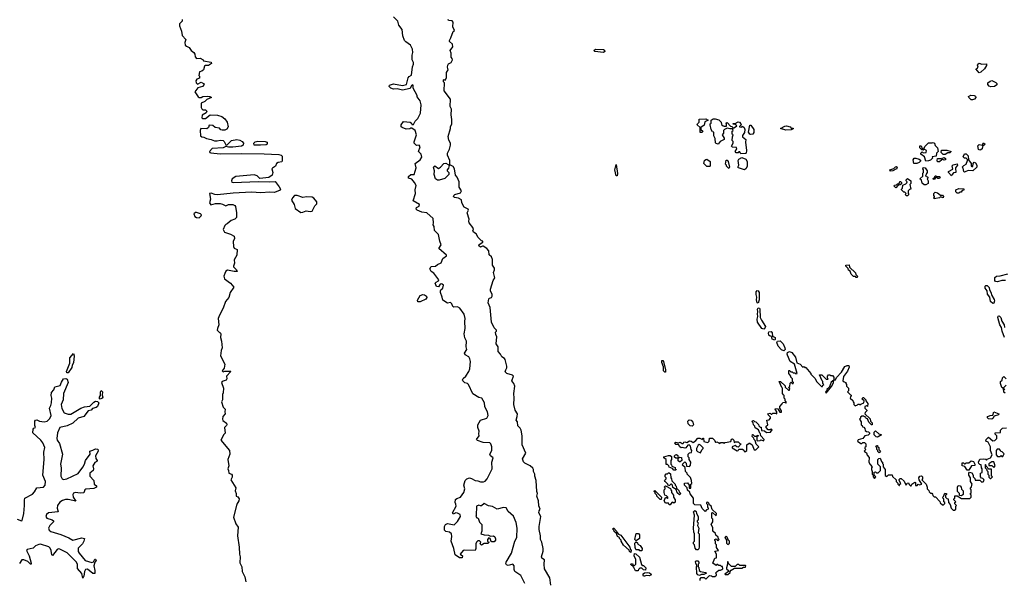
# Model space of a CAD drawing. Extents: x 2601477 to 2753313, y 449408 to 581029.
# Tile 62 of 203: x 2644636 to 2655380, y 476728 to 482842. Entities that reach past the tile are written whole.
import ezdxf

# ---------------------------------------------------------------- set-up
doc = ezdxf.new("R2010")
doc.units = 0

msp = doc.modelspace()

# ---------------------------------------------------------------- linework, layer by layer
at = {"layer": '0CON05XD'}
for points in [[(2646410, 482845), (2646410, 482825), (2646380, 482795), (2646380, 482775), (2646403, 482715), (2646408, 482668), (2646448, 482625), (2646437, 482593), (2646442, 482565), (2646455, 482552), (2646485, 482540), (2646506, 482506), (2646538, 482485), (2646547, 482467), (2646550, 482435), (2646565, 482418), (2646605, 482422), (2646640, 482405), (2646643, 482393), (2646725, 482380), (2646730, 482365), (2646695, 482343), (2646665, 482342), (2646654, 482336), (2646642, 482295), (2646625, 482280), (2646598, 482272), (2646590, 482235), (2646600, 482225), (2646600, 482205), (2646570, 482195), (2646558, 482175), (2646562, 482152), (2646575, 482138), (2646615, 482160), (2646642, 482145), (2646648, 482135), (2646632, 482115), (2646581, 482099), (2646548, 482055), (2646585, 482002), (2646595, 481992), (2646615, 481992), (2646635, 482003), (2646685, 482009), (2646710, 482005), (2646728, 481995), (2646678, 481972), (2646655, 481950), (2646618, 481932), (2646618, 481885), (2646625, 481870), (2646635, 481860), (2646665, 481858), (2646677, 481845), (2646672, 481825), (2646628, 481802), (2646622, 481772), (2646634, 481764), (2646665, 481766), (2646716, 481806), (2646795, 481800), (2646842, 481785), (2646875, 481760), (2646899, 481725), (2646910, 481675), (2646895, 481647), (2646875, 481638), (2646846, 481636), (2646831, 481641), (2646815, 481660), (2646770, 481665), (2646745, 481688), (2646705, 481690), (2646698, 481665), (2646679, 481651), (2646613, 481657), (2646604, 481634), (2646610, 481575), (2646624, 481564), (2646645, 481561), (2646675, 481545), (2646727, 481537), (2646761, 481521), (2646791, 481519), (2646825, 481528), (2646855, 481524), (2646868, 481515), (2646885, 481478), (2646895, 481472), (2646947, 481523), (2647004, 481534), (2647039, 481529), (2647065, 481515), (2647079, 481495), (2647076, 481475), (2647055, 481462), (2646962, 481452), (2646915, 481450), (2646885, 481458), (2646855, 481443), (2646735, 481436), (2646708, 481405), (2646710, 481395), (2646721, 481391), (2646825, 481380), (2647053, 481383), (2647305, 481380), (2647465, 481371), (2647488, 481365), (2647499, 481355), (2647501, 481299), (2647495, 481292), (2647455, 481285), (2647439, 481275), (2647426, 481244), (2647395, 481224), (2647389, 481215), (2647397, 481175), (2647392, 481145), (2647355, 481120), (2647255, 481110), (2647229, 481139), (2647195, 481149), (2646995, 481132), (2646954, 481106), (2646947, 481085), (2646951, 481071), (2646966, 481066), (2647237, 481077), (2647365, 481072), (2647425, 481078), (2647469, 481019)], [(2650147, 476695), (2650105, 476780), (2650040, 476825), (2650033, 476845), (2650032, 476885), (2650016, 476906), (2649965, 476888), (2649947, 476897), (2649941, 476911), (2649943, 476925), (2650003, 477025), (2650039, 477155), (2650060, 477195), (2650063, 477295), (2650055, 477360), (2650025, 477428), (2649965, 477478), (2649945, 477517), (2649917, 477523), (2649845, 477503), (2649795, 477534), (2649751, 477541), (2649705, 477567), (2649675, 477542), (2649665, 477540), (2649645, 477548), (2649622, 477535), (2649618, 477435), (2649612, 477425), (2649625, 477410), (2649640, 477405), (2649648, 477385), (2649652, 477362), (2649678, 477335), (2649678, 477265), (2649670, 477235), (2649705, 477223), (2649752, 477222), (2649775, 477210), (2649805, 477212), (2649821, 477201), (2649829, 477179), (2649828, 477165), (2649812, 477148), (2649788, 477148), (2649782, 477152), (2649770, 477185), (2649755, 477190), (2649740, 477175), (2649742, 477152), (2649760, 477145), (2649745, 477130), (2649705, 477130), (2649675, 477112), (2649662, 477125), (2649670, 477145), (2649655, 477160), (2649635, 477160), (2649620, 477145), (2649613, 477127), (2649612, 477075), (2649606, 477054), (2649485, 477057), (2649475, 477052), (2649442, 477015), (2649468, 476995), (2649465, 476973), (2649435, 476973), (2649389, 477005), (2649374, 477074), (2649343, 477155), (2649351, 477205), (2649347, 477235), (2649325, 477253), (2649285, 477260), (2649272, 477275), (2649272, 477315), (2649284, 477336), (2649305, 477348), (2649377, 477333), (2649415, 477370), (2649448, 477425), (2649442, 477445), (2649415, 477461), (2649395, 477463), (2649365, 477450), (2649360, 477465), (2649398, 477535), (2649397, 477557), (2649388, 477575), (2649392, 477608), (2649405, 477622), (2649446, 477634), (2649482, 477685), (2649492, 477725), (2649483, 477765), (2649497, 477815), (2649515, 477834), (2649545, 477844), (2649565, 477840), (2649605, 477818), (2649635, 477812), (2649665, 477802), (2649699, 477801), (2649715, 477808), (2649738, 477835), (2649793, 477945), (2649789, 478015), (2649802, 478065), (2649775, 478087), (2649767, 478105), (2649787, 478145), (2649788, 478185), (2649778, 478215), (2649765, 478227), (2649695, 478231), (2649633, 478253), (2649622, 478265), (2649651, 478305), (2649646, 478325), (2649651, 478355), (2649636, 478395), (2649636, 478425), (2649666, 478474), (2649734, 478496), (2649747, 478525), (2649742, 478565), (2649725, 478590), (2649713, 478623), (2649710, 478665), (2649680, 478715), (2649645, 478720), (2649580, 478760), (2649532, 478865), (2649524, 478874), (2649492, 478882), (2649473, 478903), (2649469, 478915), (2649475, 478930), (2649504, 478956), (2649537, 479005), (2649548, 479035), (2649557, 479115), (2649550, 479145), (2649537, 479165), (2649498, 479188), (2649490, 479205), (2649517, 479245), (2649510, 479275), (2649512, 479335), (2649494, 479374), (2649488, 479415), (2649496, 479475), (2649492, 479552), (2649497, 479585), (2649485, 479630), (2649440, 479695), (2649412, 479712), (2649375, 479708), (2649364, 479714), (2649350, 479745), (2649337, 479757), (2649305, 479752), (2649252, 479782), (2649247, 479815), (2649228, 479865), (2649228, 479885), (2649230, 479895), (2649252, 479915), (2649260, 479945), (2649248, 479958), (2649235, 479961), (2649225, 479957), (2649205, 479930), (2649185, 479932), (2649171, 479969), (2649180, 479980), (2649208, 479995), (2649210, 480005), (2649156, 480076), (2649126, 480096), (2649110, 480125), (2649125, 480152), (2649175, 480153), (2649195, 480172), (2649235, 480190), (2649254, 480236), (2649292, 480265), (2649292, 480275), (2649210, 480345), (2649236, 480386), (2649220, 480425), (2649205, 480500), (2649163, 480543), (2649158, 480585), (2649148, 480605), (2649152, 480625), (2649148, 480675), (2649078, 480735), (2649025, 480744), (2648974, 480764), (2648962, 480775), (2648967, 480793), (2648995, 480810), (2649000, 480825), (2648930, 480865), (2648956, 480945), (2648952, 480985), (2648964, 481035), (2648945, 481068), (2648915, 481102), (2648880, 481115), (2648878, 481132), (2648905, 481152), (2648940, 481155), (2648962, 481225), (2648952, 481275), (2649005, 481312), (2649026, 481344), (2649018, 481375), (2648988, 481405), (2649006, 481456), (2648995, 481472), (2648965, 481470), (2648941, 481495), (2648941, 481509), (2648968, 481585), (2648950, 481635), (2648915, 481660), (2648905, 481660), (2648895, 481650), (2648855, 481648), (2648810, 481665), (2648798, 481675), (2648798, 481695), (2648825, 481732), (2648896, 481726), (2648910, 481715), (2648915, 481700), (2648935, 481700), (2648952, 481735), (2648982, 481765), (2649009, 481821), (2649017, 481915), (2649007, 481957), (2648975, 482000), (2648972, 482015), (2648930, 482095), (2648930, 482125), (2648925, 482130), (2648912, 482125), (2648897, 482093), (2648815, 482074), (2648755, 482086), (2648715, 482084), (2648685, 482096), (2648667, 482115), (2648672, 482128), (2648715, 482141), (2648815, 482124), (2648858, 482135), (2648874, 482206), (2648885, 482222), (2648912, 482238), (2648922, 482328), (2648932, 482355), (2648932, 482375), (2648918, 482405), (2648918, 482455), (2648926, 482485), (2648922, 482522), (2648900, 482565), (2648849, 482599), (2648836, 482615), (2648816, 482665), (2648809, 482735), (2648773, 482783), (2648762, 482825), (2648715, 482872)], [(2650431, 476675), (2650420, 476755), (2650363, 476855), (2650358, 476905), (2650362, 476952), (2650335, 476970), (2650330, 476985), (2650348, 477045), (2650350, 477075), (2650333, 477145), (2650318, 477175), (2650321, 477215), (2650304, 477284), (2650304, 477316), (2650323, 477425), (2650300, 477465), (2650303, 477485), (2650317, 477505), (2650301, 477541), (2650296, 477596), (2650280, 477645), (2650288, 477675), (2650280, 477695), (2650272, 477815), (2650258, 477865), (2650257, 477887), (2650242, 477915), (2650242, 477935), (2650235, 477950), (2650207, 477977), (2650147, 478007), (2650135, 478020), (2650124, 478054), (2650159, 478115), (2650118, 478205), (2650120, 478305), (2650109, 478365), (2650098, 478388), (2650073, 478413), (2650068, 478455), (2650053, 478475), (2650066, 478514), (2650067, 478545), (2650043, 478585), (2650028, 478645), (2650032, 478715), (2650027, 478765), (2650039, 478845), (2650028, 478875), (2650007, 478905), (2650023, 478955), (2650015, 478967), (2649952, 478985), (2649935, 479002), (2649940, 479025), (2649953, 479045), (2649953, 479065), (2649932, 479135), (2649925, 479148), (2649897, 479167), (2649882, 479195), (2649857, 479225), (2649856, 479275), (2649834, 479306), (2649842, 479385), (2649832, 479408), (2649830, 479435), (2649840, 479445), (2649840, 479455), (2649815, 479480), (2649786, 479545), (2649770, 479705), (2649749, 479755), (2649754, 479796), (2649764, 479806), (2649785, 479812), (2649792, 479825), (2649793, 479845), (2649772, 479885), (2649773, 479903), (2649802, 479998), (2649820, 480025), (2649806, 480085), (2649818, 480115), (2649817, 480133), (2649796, 480165), (2649796, 480226), (2649784, 480254), (2649759, 480279), (2649755, 480320), (2649733, 480345), (2649695, 480373), (2649685, 480373), (2649665, 480360), (2649647, 480375), (2649650, 480390), (2649690, 480415), (2649690, 480425), (2649675, 480430), (2649638, 480465), (2649616, 480506), (2649590, 480525), (2649582, 480545), (2649588, 480555), (2649582, 480575), (2649542, 480625), (2649538, 480645), (2649542, 480665), (2649518, 480735), (2649532, 480765), (2649530, 480775), (2649487, 480797), (2649462, 480845), (2649456, 480876), (2649425, 480896), (2649382, 480902), (2649370, 480915), (2649372, 480925), (2649385, 480935), (2649448, 480955), (2649458, 480975), (2649432, 481015), (2649432, 481072), (2649410, 481125), (2649393, 481145), (2649382, 481215), (2649365, 481242), (2649330, 481260), (2649329, 481305), (2649303, 481365), (2649303, 481385), (2649325, 481430), (2649337, 481475), (2649337, 481495), (2649318, 481528), (2649312, 481568), (2649338, 481655), (2649338, 481675), (2649352, 481705), (2649352, 481755), (2649343, 481805), (2649348, 481865), (2649332, 481895), (2649338, 481975), (2649268, 482065), (2649270, 482155), (2649260, 482165), (2649260, 482185), (2649265, 482190), (2649278, 482182), (2649292, 482208), (2649292, 482265), (2649312, 482295), (2649303, 482325), (2649307, 482345), (2649315, 482360), (2649346, 482374), (2649358, 482405), (2649357, 482417), (2649343, 482433), (2649343, 482475), (2649332, 482505), (2649362, 482545), (2649360, 482575), (2649327, 482605), (2649326, 482615), (2649342, 482645), (2649368, 482712), (2649380, 482725), (2649363, 482765), (2649368, 482815), (2649355, 482828), (2649315, 482832), (2649312, 482845)], [(2651005, 482483), (2650914, 482494), (2650902, 482505), (2650919, 482521), (2651005, 482516), (2651018, 482508), (2651022, 482495), (2651005, 482483)], [(2655105, 482262), (2655070, 482305), (2655085, 482310), (2655096, 482324), (2655088, 482345), (2655090, 482355), (2655105, 482368), (2655135, 482358), (2655185, 482360), (2655187, 482343), (2655163, 482307), (2655125, 482270), (2655105, 482262)], [(2655235, 482110), (2655216, 482116), (2655200, 482135), (2655202, 482155), (2655225, 482172), (2655245, 482178), (2655288, 482158), (2655300, 482145), (2655299, 482131), (2655275, 482112), (2655235, 482110)], [(2655035, 481967), (2655019, 481969), (2654994, 481994), (2654990, 482005), (2655015, 482020), (2655050, 482015), (2655065, 482008), (2655070, 481995), (2655055, 481974), (2655035, 481967)], [(2652085, 481610), (2652062, 481612), (2652060, 481665), (2652030, 481695), (2652033, 481707), (2652050, 481725), (2652052, 481758), (2652125, 481762), (2652150, 481745), (2652112, 481728), (2652107, 481693), (2652070, 481665), (2652070, 481645), (2652090, 481625), (2652085, 481610)], [(2652505, 481380), (2652495, 481400), (2652485, 481400), (2652475, 481390), (2652455, 481390), (2652442, 481405), (2652460, 481435), (2652458, 481448), (2652415, 481452), (2652402, 481462), (2652420, 481495), (2652420, 481515), (2652412, 481525), (2652413, 481563), (2652420, 481585), (2652410, 481595), (2652410, 481625), (2652420, 481635), (2652415, 481650), (2652385, 481650), (2652355, 481660), (2652327, 481643), (2652318, 481632), (2652317, 481603), (2652300, 481585), (2652325, 481550), (2652322, 481535), (2652280, 481515), (2652257, 481483), (2652235, 481490), (2652228, 481498), (2652227, 481545), (2652210, 481575), (2652210, 481615), (2652195, 481620), (2652180, 481645), (2652170, 481695), (2652170, 481705), (2652180, 481715), (2652180, 481745), (2652205, 481762), (2652225, 481762), (2652265, 481750), (2652290, 481725), (2652295, 481700), (2652313, 481683), (2652325, 481680), (2652348, 481682), (2652350, 481705), (2652340, 481715), (2652355, 481720), (2652392, 481682), (2652408, 481678), (2652425, 481660), (2652460, 481685), (2652445, 481700), (2652422, 481702), (2652422, 481708), (2652445, 481710), (2652475, 481728), (2652490, 481725), (2652507, 481707), (2652510, 481695), (2652492, 481678), (2652492, 481672), (2652515, 481670), (2652525, 481680), (2652542, 481665), (2652550, 481645), (2652547, 481613), (2652525, 481580), (2652522, 481565), (2652560, 481535), (2652558, 481505), (2652568, 481415), (2652562, 481388), (2652555, 481382), (2652505, 481380)], [(2652615, 481588), (2652604, 481594), (2652590, 481615), (2652605, 481690), (2652615, 481690), (2652646, 481646), (2652648, 481612), (2652635, 481593), (2652615, 481588)], [(2652995, 481636), (2652940, 481655), (2652985, 481682), (2653003, 481683), (2653042, 481672), (2653055, 481660), (2653078, 481658), (2653078, 481652), (2653055, 481642), (2652995, 481636)], [(2647194, 481474), (2647190, 481495), (2647205, 481510), (2647235, 481516), (2647315, 481515), (2647337, 481505), (2647338, 481485), (2647325, 481477), (2647265, 481475), (2647194, 481474)], [(2654525, 481300), (2654510, 481345), (2654470, 481375), (2654470, 481385), (2654485, 481400), (2654495, 481390), (2654527, 481393), (2654530, 481415), (2654505, 481430), (2654495, 481420), (2654482, 481422), (2654460, 481445), (2654460, 481465), (2654468, 481468), (2654478, 481458), (2654482, 481442), (2654500, 481430), (2654517, 481463), (2654552, 481498), (2654595, 481498), (2654605, 481502), (2654618, 481495), (2654625, 481470), (2654652, 481445), (2654660, 481405), (2654640, 481385), (2654638, 481352), (2654592, 481348), (2654598, 481332), (2654575, 481310), (2654555, 481302), (2654525, 481300)], [(2655115, 481418), (2655100, 481425), (2655090, 481465), (2655105, 481480), (2655138, 481472), (2655155, 481500), (2655170, 481485), (2655142, 481458), (2655140, 481435), (2655125, 481422), (2655115, 481418)], [(2654735, 481372), (2654713, 481373), (2654690, 481395), (2654695, 481420), (2654755, 481418), (2654800, 481405), (2654785, 481390), (2654765, 481390), (2654735, 481372)], [(2654945, 481180), (2654940, 481185), (2654932, 481222), (2654920, 481235), (2654937, 481253), (2654965, 481268), (2654980, 481305), (2654978, 481318), (2654965, 481330), (2654945, 481330), (2654930, 481345), (2654945, 481380), (2654965, 481380), (2654987, 481357), (2654990, 481315), (2655020, 481275), (2655020, 481245), (2655025, 481240), (2655038, 481242), (2655040, 481275), (2655053, 481287), (2655065, 481280), (2655080, 481255), (2655080, 481235), (2655038, 481192), (2654985, 481197), (2654955, 481182), (2654945, 481180)], [(2649195, 481092), (2649174, 481105), (2649160, 481155), (2649164, 481195), (2649151, 481235), (2649165, 481247), (2649205, 481218), (2649228, 481232), (2649265, 481273), (2649285, 481277), (2649313, 481263), (2649322, 481252), (2649317, 481223), (2649300, 481205), (2649300, 481195), (2649320, 481175), (2649318, 481155), (2649275, 481111), (2649215, 481093), (2649195, 481092)], [(2651155, 481138), (2651145, 481140), (2651130, 481205), (2651145, 481262), (2651159, 481165), (2651155, 481138)], [(2652165, 481240), (2652135, 481240), (2652103, 481273), (2652110, 481305), (2652122, 481318), (2652135, 481320), (2652170, 481295), (2652170, 481245), (2652165, 481240)], [(2652375, 481220), (2652350, 481245), (2652350, 481255), (2652338, 481268), (2652345, 481310), (2652355, 481310), (2652368, 481295), (2652380, 481235), (2652375, 481220)], [(2652545, 481203), (2652480, 481225), (2652472, 481235), (2652483, 481257), (2652478, 481305), (2652485, 481320), (2652515, 481338), (2652561, 481321), (2652576, 481296), (2652574, 481245), (2652562, 481218), (2652545, 481203)], [(2654135, 481190), (2654130, 481205), (2654175, 481220), (2654193, 481237), (2654205, 481240), (2654210, 481235), (2654205, 481210), (2654195, 481210), (2654165, 481192), (2654135, 481190)], [(2654392, 481272), (2654386, 481314), (2654395, 481330), (2654415, 481333), (2654452, 481322), (2654465, 481310), (2654465, 481300), (2654450, 481285), (2654425, 481272), (2654392, 481272)], [(2654675, 481290), (2654652, 481292), (2654648, 481305), (2654652, 481328), (2654685, 481328), (2654700, 481320), (2654705, 481330), (2654725, 481338), (2654737, 481327), (2654738, 481315), (2654725, 481310), (2654700, 481320), (2654698, 481312), (2654675, 481290)], [(2654805, 481140), (2654770, 481175), (2654770, 481185), (2654818, 481212), (2654812, 481248), (2654822, 481258), (2654865, 481270), (2654870, 481255), (2654848, 481225), (2654850, 481175), (2654825, 481170), (2654810, 481155), (2654805, 481140)], [(2654525, 481040), (2654505, 481040), (2654485, 481060), (2654475, 481090), (2654460, 481105), (2654490, 481135), (2654493, 481167), (2654500, 481175), (2654500, 481205), (2654490, 481215), (2654495, 481230), (2654518, 481228), (2654538, 481195), (2654540, 481175), (2654530, 481165), (2654520, 481135), (2654538, 481128), (2654550, 481115), (2654540, 481105), (2654548, 481085), (2654548, 481055), (2654525, 481040)], [(2654615, 481100), (2654600, 481105), (2654618, 481122), (2654625, 481140), (2654635, 481140), (2654645, 481130), (2654675, 481130), (2654680, 481125), (2654675, 481110), (2654655, 481110), (2654645, 481120), (2654635, 481120), (2654615, 481100)], [(2647469, 481019), (2647482, 480995), (2647479, 480981), (2647415, 480956), (2647365, 480962), (2647267, 480953), (2647165, 480960), (2646965, 480950), (2646793, 480933), (2646765, 480935), (2646725, 480951), (2646707, 480945), (2646718, 480885), (2646707, 480845), (2646723, 480823), (2646773, 480837), (2646825, 480836), (2646851, 480831), (2646885, 480812), (2646915, 480825), (2646962, 480825), (2646983, 480815), (2646990, 480805), (2647002, 480735), (2647001, 480685), (2646985, 480666), (2646945, 480651), (2646900, 480615), (2646885, 480610), (2646873, 480597), (2646858, 480555), (2646870, 480525), (2646935, 480502), (2646975, 480480), (2646980, 480455), (2646964, 480424), (2646968, 480368), (2646975, 480350), (2647010, 480335), (2647007, 480275), (2646978, 480222), (2646980, 480185), (2646968, 480155), (2646970, 480145), (2647002, 480115), (2647008, 480095), (2646975, 480094), (2646905, 480111), (2646885, 480098), (2646873, 480075), (2646863, 480045), (2646870, 480015), (2646937, 479967), (2646972, 479925), (2646934, 479865), (2646918, 479812), (2646882, 479768), (2646857, 479695), (2646815, 479620), (2646802, 479585), (2646810, 479515), (2646793, 479475), (2646792, 479455), (2646815, 479430), (2646825, 479430), (2646830, 479415), (2646828, 479375), (2646839, 479335), (2646846, 479265), (2646833, 479235), (2646827, 479175), (2646874, 479084), (2646868, 479042), (2646844, 479014), (2646855, 479002), (2646875, 479010), (2646935, 479010), (2646940, 479005), (2646892, 478955), (2646897, 478925), (2646889, 478911), (2646845, 478898), (2646838, 478885), (2646862, 478825), (2646856, 478774), (2646848, 478755), (2646848, 478695), (2646840, 478675), (2646858, 478618), (2646880, 478595), (2646873, 478565), (2646878, 478545), (2646852, 478515), (2646848, 478485), (2646852, 478472), (2646892, 478442), (2646898, 478425), (2646894, 478416), (2646870, 478395), (2646877, 478333), (2646863, 478317), (2646832, 478255), (2646924, 478144), (2646929, 478105), (2646908, 478045), (2646920, 477975), (2646908, 477945), (2646916, 477926), (2646920, 477895), (2646947, 477887), (2646956, 477876), (2646956, 477854), (2646942, 477825), (2646993, 477735), (2646988, 477705), (2647000, 477675), (2647000, 477645), (2647015, 477640), (2647030, 477615), (2647026, 477594), (2647005, 477560), (2646968, 477415), (2646993, 477343), (2647019, 477309), (2647012, 477215), (2647031, 477091), (2647033, 477015), (2647042, 476985), (2647039, 476919), (2647059, 476875), (2647064, 476824), (2647092, 476765), (2647103, 476713)], [(2654195, 481010), (2654180, 481025), (2654182, 481038), (2654205, 481040), (2654215, 481050), (2654228, 481052), (2654238, 481062), (2654242, 481078), (2654248, 481078), (2654260, 481065), (2654258, 481052), (2654245, 481040), (2654222, 481038), (2654195, 481010)], [(2654325, 480920), (2654312, 480922), (2654300, 480935), (2654308, 480948), (2654295, 480960), (2654285, 480960), (2654260, 480985), (2654260, 480995), (2654270, 481005), (2654272, 481038), (2654305, 481050), (2654318, 481062), (2654320, 481075), (2654310, 481085), (2654310, 481095), (2654325, 481110), (2654360, 481085), (2654360, 481055), (2654350, 481045), (2654360, 480995), (2654345, 480990), (2654330, 480975), (2654330, 480945), (2654338, 480935), (2654325, 480920)], [(2647705, 480740), (2647725, 480744), (2647764, 480756), (2647805, 480749), (2647828, 480755), (2647858, 480812), (2647877, 480835), (2647880, 480855), (2647845, 480897), (2647826, 480906), (2647765, 480911), (2647725, 480904), (2647665, 480924), (2647636, 480924), (2647612, 480898), (2647603, 480875), (2647632, 480825), (2647644, 480784), (2647705, 480740)], [(2654615, 480890), (2654610, 480895), (2654620, 480905), (2654620, 480915), (2654610, 480925), (2654610, 480945), (2654625, 480960), (2654652, 480952), (2654685, 480930), (2654705, 480928), (2654718, 480915), (2654715, 480900), (2654685, 480910), (2654675, 480900), (2654635, 480892), (2654615, 480890)], [(2654885, 480950), (2654865, 480950), (2654850, 480965), (2654852, 480988), (2654885, 481002), (2654938, 480998), (2654938, 480982), (2654922, 480978), (2654908, 480962), (2654895, 480960), (2654885, 480950)], [(2646595, 480682), (2646617, 480703), (2646620, 480715), (2646610, 480725), (2646565, 480738), (2646555, 480738), (2646538, 480725), (2646548, 480695), (2646565, 480684), (2646595, 480682)], [(2653775, 480030), (2653765, 480030), (2653755, 480040), (2653735, 480040), (2653710, 480065), (2653698, 480098), (2653682, 480112), (2653678, 480128), (2653650, 480155), (2653650, 480165), (2653688, 480168), (2653692, 480142), (2653755, 480080), (2653762, 480062), (2653780, 480045), (2653775, 480030)], [(2655395, 479998), (2655355, 479997), (2655305, 479982), (2655285, 479988), (2655276, 479996), (2655278, 480032), (2655295, 480046), (2655335, 480048), (2655420, 480070)], [(2655255, 479748), (2655228, 479768), (2655222, 479815), (2655198, 479848), (2655192, 479885), (2655173, 479915), (2655172, 479935), (2655178, 479942), (2655195, 479942), (2655215, 479920), (2655218, 479895), (2655232, 479872), (2655243, 479833), (2655269, 479789), (2655273, 479775), (2655265, 479750), (2655255, 479748)], [(2649005, 479764), (2648982, 479765), (2648977, 479785), (2649008, 479835), (2649035, 479846), (2649055, 479841), (2649076, 479826), (2649079, 479811), (2649068, 479795), (2649005, 479764)], [(2652695, 479750), (2652682, 479755), (2652676, 479786), (2652680, 479815), (2652672, 479845), (2652674, 479875), (2652685, 479887), (2652696, 479886), (2652704, 479865), (2652704, 479786), (2652695, 479750)], [(2652755, 479467), (2652736, 479476), (2652686, 479545), (2652683, 479575), (2652691, 479605), (2652687, 479635), (2652692, 479655), (2652688, 479685), (2652695, 479698), (2652708, 479695), (2652712, 479685), (2652718, 479595), (2652730, 479565), (2652774, 479496), (2652765, 479470), (2652755, 479467)], [(2655384, 479375), (2655356, 479446), (2655350, 479485), (2655330, 479515), (2655310, 479595), (2655312, 479608), (2655325, 479612), (2655342, 479595), (2655353, 479555), (2655380, 479515), (2655383, 479485)], [(2652875, 479348), (2652849, 479359), (2652843, 479375), (2652848, 479388), (2652825, 479390), (2652811, 479401), (2652806, 479424), (2652812, 479438), (2652835, 479440), (2652848, 479428), (2652852, 479392), (2652879, 479375), (2652881, 479359), (2652875, 479348)], [(2652975, 479230), (2652950, 479240), (2652912, 479282), (2652898, 479322), (2652904, 479336), (2652935, 479340), (2652968, 479308), (2652987, 479263), (2652988, 479245), (2652975, 479230)], [(2645165, 478989), (2645150, 478990), (2645146, 479005), (2645182, 479095), (2645182, 479155), (2645225, 479200), (2645232, 479175), (2645225, 479100), (2645210, 479075), (2645205, 479050), (2645165, 478989)], [(2652298, 476845), (2652310, 476855), (2652305, 476880), (2652295, 476880), (2652285, 476890), (2652265, 476890), (2652255, 476900), (2652245, 476900), (2652235, 476890), (2652200, 476915), (2652222, 476968), (2652240, 476975), (2652240, 477015), (2652220, 477045), (2652260, 477055), (2652240, 477085), (2652240, 477115), (2652230, 477125), (2652230, 477155), (2652222, 477162), (2652220, 477175), (2652235, 477180), (2652255, 477160), (2652270, 477175), (2652262, 477182), (2652258, 477198), (2652232, 477222), (2652228, 477238), (2652200, 477265), (2652200, 477305), (2652180, 477335), (2652200, 477365), (2652200, 477395), (2652190, 477405), (2652190, 477465), (2652198, 477468), (2652235, 477430), (2652240, 477455), (2652192, 477502), (2652180, 477535), (2652162, 477552), (2652158, 477568), (2652145, 477580), (2652132, 477578), (2652130, 477565), (2652140, 477555), (2652140, 477525), (2652148, 477518), (2652150, 477505), (2652132, 477498), (2652115, 477480), (2652082, 477512), (2652068, 477548), (2652005, 477550), (2651990, 477565), (2651990, 477625), (2651952, 477672), (2651948, 477688), (2651922, 477712), (2651918, 477738), (2651890, 477765), (2651892, 477788), (2651925, 477790), (2651940, 477765), (2651942, 477732), (2651958, 477732), (2651960, 477775), (2651970, 477785), (2651968, 477815), (2651955, 477850), (2651920, 477885), (2651918, 477898), (2651900, 477915), (2651898, 477958), (2651870, 477985), (2651872, 477998), (2651895, 478020), (2651910, 478005), (2651912, 477972), (2651945, 477970), (2651957, 477983), (2651960, 478015), (2651940, 478045), (2651940, 478065), (2651930, 478075), (2651930, 478105), (2651945, 478120), (2651968, 478122), (2651970, 478145), (2651963, 478153), (2651955, 478190), (2651940, 478205), (2651927, 478203), (2651905, 478173), (2651895, 478170), (2651865, 478178), (2651855, 478172), (2651838, 478185), (2651825, 478210), (2651795, 478210), (2651782, 478225), (2651795, 478236), (2651825, 478228), (2651845, 478236), (2651865, 478220), (2651875, 478220), (2651884, 478236), (2651895, 478239), (2651915, 478232), (2651945, 478250), (2651965, 478247), (2651985, 478232), (2652016, 478254), (2652035, 478280), (2652057, 478277), (2652088, 478262), (2652092, 478278), (2652098, 478278), (2652101, 478241), (2652145, 478230), (2652160, 478245), (2652162, 478278), (2652195, 478280), (2652218, 478258), (2652220, 478245), (2652230, 478235), (2652237, 478233), (2652245, 478240), (2652275, 478220), (2652285, 478230), (2652315, 478230), (2652325, 478220), (2652335, 478230), (2652397, 478243), (2652402, 478268), (2652415, 478270), (2652430, 478255), (2652432, 478232), (2652445, 478240), (2652475, 478240), (2652495, 478220), (2652510, 478215), (2652475, 478180), (2652462, 478182), (2652445, 478200), (2652410, 478185), (2652412, 478172), (2652465, 478140), (2652478, 478142), (2652485, 478160), (2652525, 478160), (2652538, 478148), (2652542, 478132), (2652558, 478132), (2652570, 478145), (2652572, 478205), (2652595, 478222), (2652605, 478222), (2652630, 478205), (2652652, 478152), (2652668, 478152), (2652700, 478185), (2652672, 478212), (2652662, 478252), (2652650, 478265), (2652648, 478278), (2652630, 478295), (2652632, 478318), (2652638, 478318), (2652655, 478300), (2652680, 478300), (2652685, 478310), (2652698, 478308), (2652695, 478300), (2652680, 478300), (2652680, 478255), (2652685, 478250), (2652717, 478253), (2652725, 478260), (2652755, 478250), (2652760, 478265), (2652722, 478302), (2652720, 478325), (2652712, 478332), (2652698, 478368), (2652662, 478392), (2652658, 478408), (2652642, 478422), (2652640, 478445), (2652630, 478455), (2652632, 478468), (2652645, 478470), (2652655, 478460), (2652668, 478458), (2652698, 478428), (2652702, 478412), (2652715, 478400), (2652728, 478398), (2652732, 478362), (2652765, 478360), (2652785, 478340), (2652828, 478342), (2652848, 478368), (2652835, 478380), (2652825, 478370), (2652805, 478370), (2652780, 478395), (2652782, 478408), (2652800, 478425), (2652790, 478475), (2652815, 478480), (2652830, 478495), (2652828, 478508), (2652802, 478532), (2652800, 478545), (2652825, 478550), (2652835, 478540), (2652845, 478540), (2652855, 478550), (2652885, 478550), (2652898, 478542), (2652900, 478565), (2652880, 478595), (2652885, 478600), (2652908, 478598), (2652932, 478562), (2652948, 478562), (2652950, 478575), (2652930, 478605), (2652930, 478625), (2652958, 478652), (2652962, 478668), (2652985, 478670), (2652995, 478660), (2653000, 478665), (2653000, 478675), (2652990, 478685), (2652990, 478705), (2652980, 478715), (2652980, 478745), (2652972, 478752), (2652960, 478765), (2652960, 478825), (2652952, 478832), (2652922, 478898), (2652938, 478898), (2652988, 478848), (2652990, 478835), (2653025, 478800), (2653035, 478800), (2653040, 478820), (2653032, 478822), (2653030, 478835), (2653040, 478840), (2653042, 478878), (2653055, 478890), (2653075, 478870), (2653080, 478885), (2653070, 478895), (2653070, 478925), (2653052, 478942), (2653050, 478955), (2653030, 478985), (2653030, 479015), (2653038, 479018), (2653052, 479002), (2653065, 479000), (2653075, 478990), (2653095, 478990), (2653105, 478980), (2653120, 478985), (2653090, 479085), (2653043, 479113), (2653013, 479185), (2653010, 479195), (2653016, 479214), (2653035, 479223), (2653063, 479213), (2653102, 479162), (2653115, 479100), (2653154, 479084), (2653183, 479053), (2653195, 479060), (2653205, 479050), (2653215, 479050), (2653270, 478985), (2653270, 478975), (2653318, 478928), (2653330, 478895), (2653385, 478840), (2653398, 478842), (2653400, 478855), (2653410, 478865), (2653400, 478875), (2653400, 478895), (2653392, 478902), (2653362, 478968), (2653388, 478968), (2653435, 478920), (2653458, 478922), (2653450, 478935), (2653450, 478955), (2653462, 478968), (2653475, 478970), (2653485, 478960), (2653505, 478960), (2653520, 478945), (2653520, 478910), (2653525, 478910), (2653538, 478915), (2653551, 478939), (2653605, 478998), (2653640, 479060), (2653665, 479071), (2653685, 479070), (2653686, 479054), (2653670, 479010), (2653625, 478950), (2653620, 478905), (2653632, 478892), (2653650, 478885), (2653650, 478875), (2653660, 478865), (2653660, 478845), (2653680, 478825), (2653680, 478795), (2653670, 478785), (2653702, 478752), (2653708, 478748), (2653710, 478735), (2653702, 478728), (2653700, 478715), (2653728, 478688), (2653730, 478675), (2653740, 478665), (2653740, 478645), (2653752, 478632), (2653778, 478642), (2653785, 478650), (2653795, 478650), (2653805, 478640), (2653815, 478650), (2653848, 478662), (2653850, 478685), (2653830, 478705), (2653835, 478720), (2653845, 478720), (2653870, 478695), (2653870, 478685), (2653890, 478655), (2653888, 478622), (2653875, 478630), (2653860, 478625), (2653860, 478605), (2653880, 478585), (2653880, 478575), (2653862, 478558), (2653860, 478545), (2653918, 478488), (2653920, 478465), (2653940, 478445), (2653940, 478425), (2653932, 478422), (2653902, 478452), (2653888, 478488), (2653872, 478492), (2653868, 478508), (2653855, 478510), (2653845, 478520), (2653825, 478520), (2653812, 478508), (2653810, 478495), (2653800, 478485), (2653820, 478455), (2653820, 478425), (2653828, 478418), (2653832, 478402), (2653848, 478398), (2653860, 478385), (2653862, 478362), (2653875, 478350), (2653898, 478348), (2653908, 478338), (2653910, 478325), (2653895, 478310), (2653860, 478305), (2653836, 478274), (2653785, 478260), (2653780, 478245), (2653815, 478220), (2653825, 478220), (2653835, 478230), (2653855, 478230), (2653870, 478215), (2653870, 478185), (2653860, 478175), (2653860, 478165), (2653870, 478155), (2653850, 478135), (2653875, 478120), (2653883, 478093), (2653907, 478067), (2653902, 478015), (2653915, 477990), (2653940, 477965), (2653930, 477955), (2653930, 477935), (2653940, 477915), (2653940, 477885), (2653950, 477875), (2653950, 477855), (2653965, 477840), (2653980, 477855), (2653960, 477875), (2653962, 477908), (2653975, 477910), (2653985, 477900), (2654005, 477900), (2654030, 477925), (2654030, 477965), (2654000, 477995), (2654000, 478045), (2654012, 478058), (2654025, 478060), (2654042, 478022), (2654050, 478015), (2654052, 478002), (2654060, 477995), (2654060, 477965), (2654080, 477935), (2654082, 477872), (2654100, 477860), (2654115, 477880), (2654158, 477878), (2654162, 477862), (2654200, 477825), (2654200, 477805), (2654218, 477788), (2654220, 477775), (2654232, 477762), (2654238, 477762), (2654240, 477775), (2654250, 477785), (2654232, 477815), (2654233, 477827), (2654245, 477840), (2654255, 477840), (2654288, 477808), (2654305, 477770), (2654318, 477772), (2654322, 477788), (2654335, 477790), (2654342, 477772), (2654355, 477760), (2654365, 477760), (2654372, 477778), (2654405, 477800), (2654410, 477795), (2654412, 477762), (2654428, 477762), (2654442, 477778)], [(2651675, 478997), (2651662, 479012), (2651661, 479055), (2651643, 479103), (2651645, 479126), (2651655, 479126), (2651661, 479115), (2651684, 479025), (2651685, 478998), (2651675, 478997)], [(2644887, 478227), (2644866, 478255), (2644780, 478335), (2644782, 478378), (2644792, 478388), (2644810, 478395), (2644803, 478415), (2644803, 478465), (2644808, 478475), (2644822, 478478), (2644854, 478464), (2644905, 478456), (2644937, 478465), (2644965, 478491), (2644978, 478525), (2644962, 478605), (2644976, 478634), (2644983, 478665), (2644986, 478715), (2644978, 478745), (2644982, 478778), (2645007, 478805), (2645021, 478839), (2645079, 478851), (2645092, 478888), (2645115, 478924), (2645138, 478928), (2645153, 478923), (2645164, 478884), (2645116, 478765), (2645109, 478695), (2645090, 478645), (2645095, 478602), (2645122, 478555), (2645165, 478540), (2645195, 478539), (2645305, 478605), (2645345, 478620), (2645403, 478627), (2645445, 478670), (2645465, 478681), (2645487, 478677), (2645499, 478665), (2645486, 478625), (2645469, 478611), (2645429, 478601), (2645415, 478583), (2645385, 478577), (2645335, 478516), (2645275, 478498), (2645215, 478441), (2645155, 478411), (2645073, 478395), (2645050, 478335), (2645040, 478275), (2645045, 478258), (2645070, 478220), (2645103, 478105), (2645082, 477995), (2645088, 477955), (2645084, 477865), (2645098, 477835), (2645115, 477829), (2645152, 477835), (2645275, 477892), (2645327, 477963), (2645344, 477995), (2645356, 478035), (2645407, 478105), (2645402, 478138), (2645435, 478147), (2645465, 478163), (2645488, 478158), (2645494, 478135), (2645464, 478086), (2645468, 478058), (2645480, 478035), (2645477, 478025), (2645455, 478013), (2645433, 477975), (2645443, 477943), (2645438, 477925), (2645403, 477895), (2645400, 477865), (2645447, 477817), (2645448, 477778), (2645475, 477758), (2645475, 477743), (2645445, 477730), (2645358, 477722), (2645346, 477714), (2645335, 477683), (2645295, 477679), (2645245, 477686), (2645225, 477680), (2645217, 477665), (2645220, 477635), (2645248, 477592), (2645165, 477609), (2645135, 477609), (2645102, 477598), (2645075, 477580), (2645049, 477545), (2645044, 477515), (2645056, 477474), (2644952, 477465), (2644928, 477445), (2644922, 477425), (2644933, 477405), (2644989, 477389), (2645004, 477375), (2645004, 477365), (2644966, 477325), (2644952, 477295), (2644958, 477275), (2644975, 477261), (2645086, 477226), (2645172, 477192), (2645215, 477166), (2645315, 477191), (2645342, 477185), (2645337, 477155), (2645320, 477125), (2645275, 477078), (2645276, 477044), (2645285, 477024), (2645350, 476945), (2645425, 476924), (2645440, 476930), (2645455, 476959), (2645465, 476960), (2645472, 476945), (2645458, 476925), (2645444, 476885), (2645458, 476835), (2645456, 476804), (2645435, 476803), (2645375, 476848), (2645355, 476847), (2645344, 476825), (2645336, 476774), (2645325, 476750), (2645313, 476803), (2645268, 476858), (2645268, 476902), (2645257, 476925), (2645155, 477029), (2645075, 477069), (2645059, 477071), (2645046, 477064), (2644995, 476998), (2644988, 477005), (2644980, 477055), (2644969, 477079), (2644955, 477092), (2644865, 477121), (2644845, 477120), (2644810, 477105), (2644785, 477079), (2644718, 477065), (2644709, 477055), (2644739, 476995), (2644762, 476915), (2644760, 476905), (2644755, 476903), (2644725, 476932), (2644680, 476950), (2644659, 476951), (2644635, 476910)], [(2653435, 478770), (2653495, 478840), (2653515, 478880), (2653520, 478910), (2653492, 478888), (2653468, 478832), (2653442, 478808), (2653440, 478795), (2653430, 478785), (2653435, 478770)], [(2655388, 478768), (2655375, 478780), (2655370, 478820), (2655355, 478830), (2655340, 478875), (2655340, 478895), (2655358, 478912), (2655362, 478938), (2655375, 478950), (2655400, 478925)], [(2645515, 478702), (2645508, 478708), (2645508, 478725), (2645518, 478745), (2645517, 478783), (2645525, 478797), (2645539, 478785), (2645536, 478746), (2645542, 478725), (2645538, 478715), (2645515, 478702)], [(2655400, 478855), (2655372, 478828), (2655370, 478820), (2655385, 478810)], [(2655244, 478486), (2655208, 478488), (2655194, 478504), (2655200, 478515), (2655225, 478527), (2655255, 478528), (2655265, 478567), (2655320, 478545), (2655317, 478533), (2655270, 478520), (2655255, 478492), (2655244, 478486)], [(2651975, 478408), (2651952, 478412), (2651931, 478435), (2651927, 478463), (2651943, 478477), (2651963, 478473), (2651981, 478451), (2651988, 478425), (2651975, 478408)], [(2653995, 478288), (2653981, 478291), (2653960, 478315), (2653960, 478345), (2653975, 478360), (2654010, 478325), (2654040, 478315), (2654005, 478292), (2653995, 478288)], [(2654442, 477778), (2654455, 477770), (2654480, 477775), (2654450, 477825), (2654448, 477845), (2654457, 477863), (2654476, 477866), (2654488, 477855), (2654487, 477833), (2654480, 477825), (2654527, 477777), (2654540, 477745), (2654540, 477725), (2654558, 477708), (2654562, 477692), (2654575, 477680), (2654588, 477678), (2654598, 477668), (2654602, 477652), (2654615, 477640), (2654628, 477638), (2654678, 477588), (2654682, 477572), (2654705, 477550), (2654718, 477552), (2654730, 477565), (2654730, 477575), (2654720, 477585), (2654720, 477615), (2654712, 477622), (2654710, 477635), (2654718, 477642), (2654732, 477678), (2654750, 477675), (2654750, 477665), (2654740, 477655), (2654740, 477635), (2654752, 477622), (2654767, 477617), (2654770, 477575), (2654790, 477555), (2654800, 477515), (2654823, 477493), (2654838, 477492), (2654850, 477505), (2654850, 477535), (2654860, 477545), (2654842, 477562), (2654840, 477575), (2654850, 477585), (2654830, 477605), (2654830, 477615), (2654840, 477625), (2654842, 477648), (2654865, 477650), (2654915, 477620), (2655005, 477620), (2655020, 477635), (2655020, 477660), (2655010, 477665), (2655012, 477678), (2655020, 477680), (2655020, 477715), (2655012, 477722), (2655010, 477735), (2655018, 477742), (2655030, 477775), (2655010, 477805), (2655010, 477845), (2654992, 477875), (2654993, 477897), (2655002, 477908), (2655025, 477900), (2655040, 477875), (2655040, 477855), (2655058, 477838), (2655062, 477822), (2655115, 477820), (2655135, 477800), (2655148, 477802), (2655160, 477815), (2655158, 477828), (2655145, 477840), (2655132, 477842), (2655120, 477855), (2655120, 477895), (2655140, 477905), (2655140, 477945), (2655130, 477955), (2655128, 477988), (2655112, 477992), (2655102, 478002), (2655100, 478015), (2655112, 478048), (2655155, 478052), (2655175, 478050), (2655185, 478040), (2655195, 478050), (2655228, 478062), (2655248, 478095), (2655230, 478145), (2655230, 478185), (2655206, 478236), (2655180, 478245), (2655182, 478265), (2655208, 478288), (2655255, 478250), (2655278, 478252), (2655300, 478275), (2655300, 478305), (2655282, 478322), (2655282, 478338), (2655340, 478340), (2655340, 478365), (2655362, 478388), (2655405, 478390)], [(2644610, 477395), (2644655, 477377), (2644665, 477382), (2644681, 477455), (2644690, 477545), (2644688, 477602), (2644694, 477625), (2644775, 477666), (2644798, 477692), (2644825, 477738), (2644896, 477744), (2644915, 477765), (2644918, 477805), (2644889, 477875), (2644904, 478045), (2644899, 478125), (2644909, 478175), (2644887, 478227)], [(2652065, 478120), (2652079, 478151), (2652093, 478165), (2652093, 478173), (2652065, 478203), (2652051, 478209), (2652039, 478201), (2652022, 478165), (2652020, 478145), (2652032, 478132), (2652065, 478120)], [(2654015, 478120), (2654002, 478132), (2654000, 478145), (2653990, 478155), (2653990, 478175), (2653980, 478185), (2653985, 478200), (2653998, 478198), (2654000, 478185), (2654010, 478175), (2654010, 478155), (2654030, 478135), (2654015, 478120)], [(2655365, 478080), (2655378, 478108), (2655358, 478128), (2655342, 478132), (2655340, 478145), (2655328, 478158), (2655302, 478158), (2655290, 478145), (2655290, 478095), (2655305, 478080), (2655335, 478080), (2655345, 478090), (2655355, 478080), (2655365, 478080)], [(2651795, 477930), (2651775, 477930), (2651758, 477948), (2651722, 477962), (2651718, 477978), (2651705, 477990), (2651692, 477992), (2651690, 478045), (2651665, 478062), (2651664, 478076), (2651715, 478090), (2651735, 478090), (2651748, 478078), (2651750, 478045), (2651740, 478035), (2651740, 477995), (2651748, 477988), (2651752, 477972), (2651788, 477958), (2651790, 477945), (2651800, 477935), (2651795, 477930)], [(2651845, 478020), (2651835, 478020), (2651822, 478032), (2651820, 478060), (2651795, 478060), (2651782, 478072), (2651780, 478085), (2651792, 478098), (2651805, 478100), (2651818, 478088), (2651820, 478060), (2651835, 478070), (2651858, 478068), (2651860, 478035), (2651845, 478020)], [(2654995, 477930), (2654975, 477930), (2654948, 477968), (2654920, 477975), (2654922, 478008), (2654935, 478010), (2654945, 478000), (2654955, 478000), (2654965, 478010), (2654995, 478010), (2655018, 478032), (2655043, 478023), (2655060, 477995), (2655058, 477982), (2655022, 477978), (2654995, 477930)], [(2655265, 477960), (2655280, 477975), (2655265, 478020), (2655245, 478020), (2655212, 477998), (2655212, 477982), (2655245, 477980), (2655265, 477960)], [(2655235, 477840), (2655250, 477855), (2655240, 477865), (2655240, 477940), (2655212, 477942), (2655182, 477972), (2655175, 477990), (2655170, 477985), (2655170, 477955), (2655188, 477938), (2655190, 477925), (2655200, 477915), (2655200, 477885), (2655210, 477875), (2655212, 477852), (2655225, 477840), (2655235, 477840)], [(2651835, 477660), (2651812, 477682), (2651798, 477718), (2651762, 477742), (2651760, 477765), (2651748, 477778), (2651742, 477778), (2651728, 477762), (2651715, 477760), (2651708, 477778), (2651678, 477805), (2651673, 477817), (2651690, 477835), (2651690, 477845), (2651680, 477855), (2651680, 477875), (2651692, 477888), (2651705, 477890), (2651715, 477900), (2651725, 477900), (2651738, 477888), (2651740, 477845), (2651750, 477835), (2651752, 477812), (2651788, 477778), (2651790, 477765), (2651800, 477755), (2651802, 477732), (2651828, 477708), (2651832, 477692), (2651850, 477675), (2651835, 477660)], [(2651635, 477610), (2651625, 477610), (2651590, 477645), (2651588, 477658), (2651570, 477675), (2651570, 477685), (2651560, 477695), (2651562, 477708), (2651568, 477708), (2651640, 477635), (2651635, 477610)], [(2651735, 477550), (2651722, 477552), (2651715, 477570), (2651685, 477570), (2651670, 477595), (2651685, 477630), (2651695, 477630), (2651705, 477620), (2651710, 477625), (2651710, 477635), (2651695, 477650), (2651677, 477657), (2651668, 477685), (2651670, 477715), (2651680, 477725), (2651680, 477735), (2651670, 477745), (2651685, 477760), (2651738, 477728), (2651740, 477715), (2651750, 477705), (2651750, 477685), (2651770, 477655), (2651770, 477635), (2651790, 477605), (2651788, 477582), (2651775, 477570), (2651765, 477580), (2651752, 477578), (2651735, 477550)], [(2654915, 477650), (2654892, 477652), (2654890, 477675), (2654870, 477695), (2654868, 477745), (2654878, 477762), (2654898, 477758), (2654910, 477745), (2654913, 477723), (2654930, 477705), (2654930, 477665), (2654915, 477650)], [(2652035, 477060), (2652022, 477062), (2652007, 477077), (2652000, 477115), (2651990, 477125), (2651990, 477145), (2652000, 477155), (2652000, 477235), (2651992, 477255), (2651990, 477295), (2651998, 477438), (2651990, 477475), (2652005, 477490), (2652018, 477478), (2652020, 477455), (2652040, 477425), (2652040, 477385), (2652030, 477375), (2652030, 477365), (2652040, 477355), (2652032, 477325), (2652048, 477295), (2652040, 477245), (2652050, 477235), (2652052, 477095), (2652047, 477073), (2652035, 477060)], [(2651305, 477030), (2651292, 477042), (2651288, 477058), (2651225, 477110), (2651200, 477155), (2651200, 477165), (2651180, 477185), (2651180, 477195), (2651160, 477205), (2651148, 477238), (2651122, 477262), (2651120, 477275), (2651110, 477285), (2651112, 477298), (2651118, 477298), (2651150, 477265), (2651152, 477252), (2651172, 477232), (2651195, 477220), (2651295, 477090), (2651300, 477065), (2651310, 477055), (2651305, 477030)], [(2651365, 477160), (2651350, 477175), (2651358, 477225), (2651365, 477238), (2651387, 477237), (2651398, 477225), (2651398, 477185), (2651365, 477160)], [(2652365, 477120), (2652380, 477135), (2652380, 477155), (2652372, 477162), (2652358, 477198), (2652345, 477210), (2652330, 477195), (2652350, 477165), (2652350, 477135), (2652365, 477120)], [(2651425, 477050), (2651405, 477050), (2651395, 477060), (2651365, 477060), (2651360, 477065), (2651352, 477085), (2651350, 477135), (2651362, 477148), (2651378, 477138), (2651382, 477122), (2651407, 477107), (2651430, 477075), (2651425, 477050)], [(2651385, 476830), (2651355, 476830), (2651338, 476868), (2651330, 476875), (2651330, 476890), (2651315, 476890), (2651300, 476905), (2651325, 476910), (2651330, 476890), (2651345, 476890), (2651360, 476905), (2651358, 476955), (2651340, 476995), (2651345, 477020), (2651358, 477018), (2651400, 476980), (2651422, 476902), (2651435, 476890), (2651445, 476890), (2651470, 476865), (2651465, 476840), (2651443, 476843), (2651425, 476860), (2651405, 476860), (2651390, 476845), (2651385, 476830)], [(2652055, 476780), (2652035, 476788), (2652024, 476804), (2652022, 476875), (2652030, 476885), (2652013, 476913), (2652010, 476935), (2652015, 476940), (2652035, 476940), (2652047, 476927), (2652047, 476913), (2652040, 476905), (2652040, 476875), (2652047, 476867), (2652052, 476835), (2652066, 476826), (2652120, 476815), (2652130, 476805), (2652100, 476790), (2652075, 476790), (2652055, 476780)], [(2652060, 476725), (2652060, 476745), (2652072, 476758), (2652105, 476760), (2652125, 476740), (2652165, 476780), (2652185, 476778), (2652198, 476768), (2652222, 476768), (2652240, 476785), (2652240, 476795), (2652230, 476805), (2652248, 476825), (2652265, 476838), (2652285, 476838), (2652298, 476845)], [(2652335, 476790), (2652365, 476792), (2652390, 476815), (2652390, 476825), (2652401, 476839), (2652435, 476860), (2652515, 476860), (2652535, 476870), (2652558, 476872), (2652560, 476885), (2652555, 476890), (2652495, 476890), (2652485, 476900), (2652465, 476900), (2652445, 476880), (2652405, 476880), (2652372, 476912), (2652368, 476928), (2652360, 476930), (2652360, 476905), (2652348, 476865), (2652350, 476855), (2652370, 476835), (2652370, 476825), (2652330, 476795), (2652335, 476790)], [(2651455, 476773), (2651444, 476774), (2651438, 476785), (2651441, 476799), (2651455, 476808), (2651485, 476812), (2651509, 476809), (2651528, 476795), (2651522, 476785), (2651505, 476777), (2651475, 476779), (2651455, 476773)]]:
    msp.add_lwpolyline(points, dxfattribs=at)

doc.saveas('drawing.dxf')
